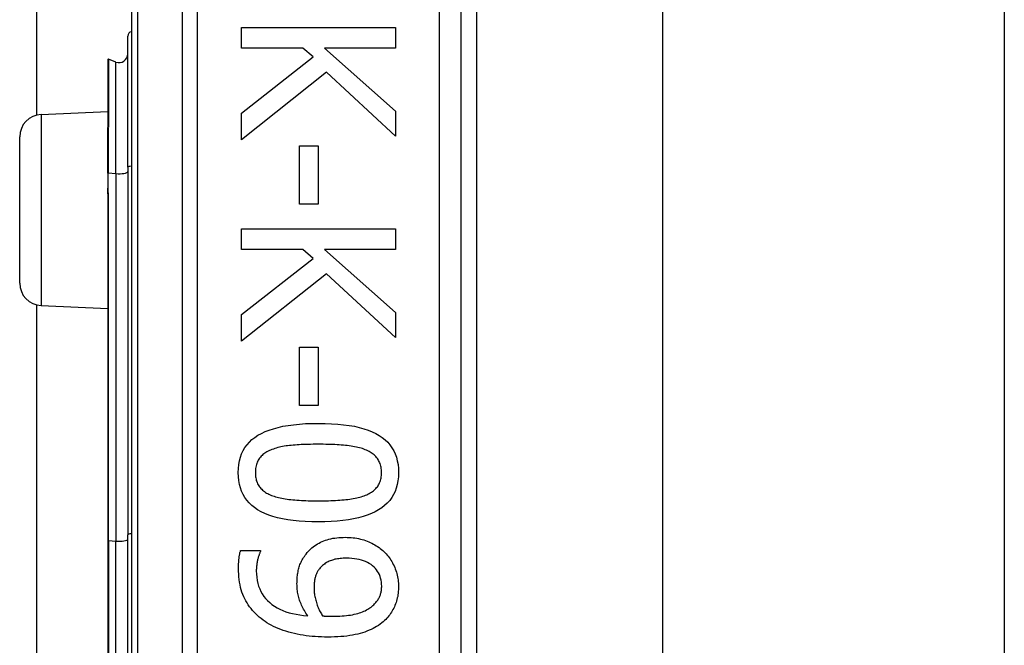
# Model space of a CAD drawing. Header units: inches. Extents: x 4.2 to 80.3, y 5.9 to 52.3.
# Tile 46 of 72: x 23.53 to 24.664, y 36.639 to 37.359. Entities that reach past the tile are written whole.
import ezdxf

# ---------------------------------------------------------------- set-up
doc = ezdxf.new("R2010")
doc.units = ezdxf.units.IN
doc.header["$LTSCALE"] = 5.125904
doc.header["$MEASUREMENT"] = 0
doc.layers.add('Visible Edges(ANSI)', color=7, linetype='Continuous', lineweight=25)
doc.layers.add('Visible Tangent Edges(ANSI)', color=7, linetype='Continuous', lineweight=25)

msp = doc.modelspace()

# ---------------------------------------------------------------- linework, layer by layer
at = {"layer": 'Visible Edges(ANSI)'}
for p, q in [((23.5501, 37.2495), (23.5501, 41.1046)), ((23.659, 37.9007), (23.659, 35.4793)), ((24.0389, 35.7251), (24.0389, 37.6548)), ((24.0566, 37.498), (24.0566, 35.882)), ((24.2707, 37.4818), (24.2707, 35.8982)), ((24.6644, 37.4818), (24.6644, 35.8982)), ((23.7858, 37.3503), (23.9631, 37.3503)), ((23.7858, 37.3267), (23.7858, 37.3503)), ((23.9631, 37.3503), (23.9631, 37.3267)), ((23.6548, 37.1894), (23.6548, 37.3404)), ((23.8566, 37.3267), (23.7858, 37.3267)), ((23.8683, 37.3164), (23.8566, 37.3267)), ((23.8816, 37.3267), (23.9631, 37.2541)), ((23.9631, 37.3267), (23.8816, 37.3267)), ((23.6318, 37.3132), (23.6318, 37.2351)), ((23.6412, 37.3105), (23.6325, 37.3137)), ((23.7858, 37.2516), (23.8683, 37.3164)), ((23.8839, 37.2987), (23.7858, 37.221)), ((23.9631, 37.2253), (23.8839, 37.2987)), ((23.555, 37.2502), (23.6318, 37.2536)), ((23.9631, 37.2541), (23.9631, 37.2253)), ((23.7858, 37.221), (23.7858, 37.2516)), ((23.6318, 37.2351), (23.6318, 37.2343)), ((23.6318, 37.1828), (23.6318, 37.2343)), ((23.5304, 37.056), (23.5304, 37.2245)), ((23.8526, 37.2141), (23.8742, 37.2141)), ((23.8526, 37.147), (23.8526, 37.2141)), ((23.8742, 37.2141), (23.8742, 37.147)), ((23.6548, 37.1894), (23.6548, 36.7664)), ((23.6318, 37.1828), (23.6318, 37.1664)), ((23.6318, 37.1664), (23.6318, 37.159)), ((23.6318, 37.159), (23.6318, 36.7597)), ((23.8742, 37.147), (23.8526, 37.147)), ((23.7858, 37.1184), (23.9631, 37.1184)), ((23.7858, 37.0949), (23.7858, 37.1184)), ((23.9631, 37.1184), (23.9631, 37.0949)), ((23.8566, 37.0949), (23.7858, 37.0949)), ((23.8683, 37.0845), (23.8566, 37.0949)), ((23.8816, 37.0949), (23.9631, 37.0222)), ((23.9631, 37.0949), (23.8816, 37.0949)), ((23.7858, 37.0198), (23.8683, 37.0845)), ((23.8839, 37.0669), (23.7858, 36.9892)), ((23.9631, 36.9935), (23.8839, 37.0669)), ((23.5501, 36.349), (23.5501, 37.031)), ((23.555, 37.0303), (23.6318, 37.027)), ((23.7858, 36.9892), (23.7858, 37.0198)), ((23.9631, 37.0222), (23.9631, 36.9935)), ((23.8526, 36.9823), (23.8742, 36.9823)), ((23.8526, 36.9152), (23.8526, 36.9823)), ((23.8742, 36.9823), (23.8742, 36.9152)), ((23.8742, 36.9152), (23.8526, 36.9152)), ((23.6548, 36.6136), (23.6548, 36.7664)), ((23.6318, 36.7597), (23.6318, 36.6203)), ((23.7848, 36.7481), (23.8076, 36.7481)), ((23.8076, 36.7481), (23.8076, 36.747))]:
    msp.add_line(p, q, dxfattribs=at)
at = {"layer": 'Visible Edges(ANSI)', "flags": 128}
for points in [[(23.7821, 36.8379), (23.7822, 36.8427), (23.7827, 36.8472), (23.7835, 36.8516), (23.7846, 36.8557), (23.786, 36.8596), (23.7878, 36.8633), (23.7898, 36.8668), (23.7922, 36.87), (23.7949, 36.8731), (23.7979, 36.8759), (23.8012, 36.8785), (23.8048, 36.8809), (23.8088, 36.8831), (23.8131, 36.8851), (23.8177, 36.8869), (23.8227, 36.8885), (23.828, 36.89), (23.8336, 36.8912), (23.8396, 36.8923), (23.8458, 36.8931), (23.8525, 36.8938), (23.8594, 36.8943), (23.8667, 36.8945), (23.8743, 36.8946)], [(23.8743, 36.8946), (23.8821, 36.8945), (23.8896, 36.8942), (23.8967, 36.8938), (23.9034, 36.8931), (23.9098, 36.8922), (23.9158, 36.8912), (23.9215, 36.8899), (23.9268, 36.8885), (23.9318, 36.8868), (23.9364, 36.885), (23.9406, 36.883), (23.9445, 36.8808), (23.948, 36.8784), (23.9513, 36.8757), (23.9542, 36.8729), (23.9568, 36.8698), (23.9591, 36.8666), (23.9611, 36.8631), (23.9628, 36.8594), (23.9642, 36.8556), (23.9653, 36.8515), (23.9661, 36.8471), (23.9665, 36.8426), (23.9667, 36.8379)], [(23.8743, 36.8705), (23.8712, 36.8705), (23.8683, 36.8705), (23.8654, 36.8704), (23.8625, 36.8704), (23.8598, 36.8703), (23.8572, 36.8702), (23.8546, 36.8701), (23.8522, 36.87), (23.8498, 36.8699), (23.8475, 36.8697), (23.8453, 36.8695), (23.8431, 36.8693), (23.8411, 36.8691), (23.839, 36.8689), (23.8371, 36.8686), (23.8351, 36.8683), (23.8332, 36.8679), (23.8313, 36.8676), (23.8295, 36.8671), (23.8277, 36.8667), (23.8259, 36.8662), (23.8242, 36.8656), (23.8225, 36.8651), (23.8209, 36.8645)], [(23.9283, 36.8643), (23.9268, 36.8649), (23.9252, 36.8655), (23.9235, 36.866), (23.9218, 36.8665), (23.92, 36.8669), (23.9181, 36.8673), (23.9161, 36.8677), (23.9141, 36.8681), (23.9121, 36.8684), (23.9099, 36.8687), (23.9077, 36.869), (23.9055, 36.8692), (23.9032, 36.8694), (23.9008, 36.8696), (23.8984, 36.8698), (23.8959, 36.8699), (23.8934, 36.8701), (23.8908, 36.8702), (23.8882, 36.8703), (23.8855, 36.8704), (23.8828, 36.8704), (23.88, 36.8705), (23.8772, 36.8705), (23.8743, 36.8705)], [(23.8209, 36.8645), (23.8194, 36.8639), (23.8179, 36.8632), (23.8165, 36.8626), (23.8152, 36.8618), (23.8139, 36.8611), (23.8127, 36.8603), (23.8116, 36.8594), (23.8105, 36.8586), (23.8095, 36.8576), (23.8085, 36.8567), (23.8076, 36.8557), (23.8067, 36.8546), (23.8059, 36.8535), (23.8052, 36.8524), (23.8045, 36.8512), (23.804, 36.8499), (23.8034, 36.8486), (23.803, 36.8472), (23.8026, 36.8458), (23.8023, 36.8443), (23.8021, 36.8428), (23.8019, 36.8412), (23.8018, 36.8396), (23.8018, 36.8379)], [(23.947, 36.8379), (23.947, 36.8395), (23.9469, 36.8411), (23.9467, 36.8426), (23.9465, 36.8441), (23.9462, 36.8455), (23.9458, 36.8469), (23.9454, 36.8483), (23.9449, 36.8495), (23.9444, 36.8508), (23.9438, 36.852), (23.9431, 36.8531), (23.9423, 36.8542), (23.9415, 36.8552), (23.9406, 36.8563), (23.9397, 36.8572), (23.9387, 36.8582), (23.9376, 36.8591), (23.9365, 36.8599), (23.9353, 36.8607), (23.934, 36.8615), (23.9327, 36.8623), (23.9313, 36.863), (23.9298, 36.8637), (23.9283, 36.8643)], [(23.8744, 36.7813), (23.8667, 36.7814), (23.8593, 36.7817), (23.8522, 36.7822), (23.8455, 36.7828), (23.8391, 36.7837), (23.8331, 36.7848), (23.8274, 36.786), (23.8221, 36.7874), (23.8172, 36.7891), (23.8126, 36.7909), (23.8083, 36.7929), (23.8044, 36.7952), (23.8008, 36.7976), (23.7976, 36.8002), (23.7946, 36.803), (23.792, 36.8061), (23.7897, 36.8093), (23.7877, 36.8128), (23.786, 36.8164), (23.7846, 36.8203), (23.7835, 36.8244), (23.7827, 36.8287), (23.7822, 36.8332), (23.7821, 36.8379)], [(23.8018, 36.8379), (23.8018, 36.8363), (23.8019, 36.8347), (23.8021, 36.8332), (23.8023, 36.8318), (23.8026, 36.8303), (23.8029, 36.829), (23.8033, 36.8276), (23.8038, 36.8264), (23.8044, 36.8251), (23.805, 36.824), (23.8057, 36.8228), (23.8064, 36.8217), (23.8072, 36.8207), (23.8081, 36.8197), (23.8091, 36.8187), (23.8101, 36.8178), (23.8111, 36.8169), (23.8123, 36.816), (23.8135, 36.8152), (23.8147, 36.8144), (23.8161, 36.8137), (23.8175, 36.813), (23.8189, 36.8124), (23.8204, 36.8117)], [(23.9667, 36.8379), (23.9665, 36.8331), (23.966, 36.8286), (23.9652, 36.8243), (23.9641, 36.8202), (23.9627, 36.8163), (23.9609, 36.8126), (23.9589, 36.8091), (23.9565, 36.8059), (23.9537, 36.8028), (23.9507, 36.8), (23.9474, 36.7974), (23.9437, 36.795), (23.9397, 36.7928), (23.9354, 36.7908), (23.9307, 36.789), (23.9258, 36.7874), (23.9205, 36.786), (23.9149, 36.7847), (23.909, 36.7837), (23.9027, 36.7828), (23.8961, 36.7821), (23.8892, 36.7817), (23.882, 36.7814), (23.8744, 36.7813)], [(23.9286, 36.8119), (23.9301, 36.8125), (23.9315, 36.8132), (23.9329, 36.8138), (23.9342, 36.8146), (23.9354, 36.8153), (23.9366, 36.8161), (23.9377, 36.817), (23.9387, 36.8179), (23.9397, 36.8188), (23.9406, 36.8197), (23.9415, 36.8207), (23.9423, 36.8217), (23.9431, 36.8228), (23.9438, 36.8239), (23.9444, 36.8251), (23.9449, 36.8263), (23.9454, 36.8276), (23.9458, 36.8289), (23.9462, 36.8303), (23.9465, 36.8317), (23.9467, 36.8332), (23.9469, 36.8347), (23.947, 36.8363), (23.947, 36.8379)], [(23.8204, 36.8117), (23.8219, 36.8112), (23.8235, 36.8107), (23.8251, 36.8101), (23.8268, 36.8097), (23.8286, 36.8092), (23.8304, 36.8088), (23.8323, 36.8084), (23.8342, 36.808), (23.8362, 36.8077), (23.8383, 36.8074), (23.8405, 36.8071), (23.8427, 36.8069), (23.845, 36.8066), (23.8473, 36.8064), (23.8497, 36.8062), (23.8522, 36.8061), (23.8548, 36.8059), (23.8574, 36.8058), (23.8601, 36.8057), (23.8628, 36.8056), (23.8656, 36.8055), (23.8685, 36.8055), (23.8714, 36.8054), (23.8744, 36.8054)], [(23.8744, 36.8054), (23.8775, 36.8054), (23.8804, 36.8055), (23.8833, 36.8055), (23.8861, 36.8056), (23.8888, 36.8057), (23.8915, 36.8058), (23.8941, 36.8059), (23.8966, 36.8061), (23.8991, 36.8062), (23.9015, 36.8064), (23.9039, 36.8066), (23.9061, 36.8069), (23.9083, 36.8071), (23.9105, 36.8074), (23.9126, 36.8077), (23.9146, 36.8081), (23.9166, 36.8084), (23.9185, 36.8088), (23.9203, 36.8093), (23.9221, 36.8097), (23.9238, 36.8102), (23.9255, 36.8107), (23.9271, 36.8113), (23.9286, 36.8119)], [(23.8602, 36.7442), (23.8615, 36.7458), (23.8628, 36.7473), (23.8641, 36.7487), (23.8655, 36.75), (23.867, 36.7513), (23.8685, 36.7526), (23.8701, 36.7537), (23.8717, 36.7548), (23.8734, 36.7559), (23.8751, 36.7568), (23.8769, 36.7577), (23.8787, 36.7586), (23.8806, 36.7594), (23.8825, 36.7601), (23.8845, 36.7607), (23.8866, 36.7613), (23.8887, 36.7618), (23.891, 36.7623), (23.8932, 36.7626), (23.8955, 36.7629), (23.8979, 36.7632), (23.9004, 36.7633), (23.9029, 36.7634), (23.9055, 36.7635)], [(23.9055, 36.7635), (23.9077, 36.7634), (23.91, 36.7634), (23.9122, 36.7632), (23.9143, 36.763), (23.9165, 36.7627), (23.9186, 36.7624), (23.9206, 36.762), (23.9227, 36.7615), (23.9247, 36.761), (23.9266, 36.7604), (23.9286, 36.7597), (23.9305, 36.759), (23.9323, 36.7583), (23.9342, 36.7574), (23.936, 36.7566), (23.9377, 36.7557), (23.9394, 36.7547), (23.941, 36.7537), (23.9426, 36.7527), (23.9442, 36.7516), (23.9457, 36.7505), (23.9472, 36.7493), (23.9486, 36.7481), (23.95, 36.7468)], [(23.7824, 36.728), (23.7824, 36.7288), (23.7824, 36.7296), (23.7824, 36.7304), (23.7824, 36.7312), (23.7825, 36.7321), (23.7825, 36.7329), (23.7825, 36.7337), (23.7826, 36.7346), (23.7826, 36.7355), (23.7827, 36.7363), (23.7828, 36.7372), (23.7829, 36.7381), (23.783, 36.739), (23.7831, 36.7399), (23.7832, 36.7408), (23.7833, 36.7416), (23.7835, 36.7425), (23.7836, 36.7433), (23.7838, 36.7441), (23.784, 36.745), (23.7841, 36.7458), (23.7844, 36.7466), (23.7846, 36.7473), (23.7848, 36.7481)], [(23.8076, 36.747), (23.8074, 36.7464), (23.8071, 36.7459), (23.8068, 36.7452), (23.8065, 36.7446), (23.8063, 36.7439), (23.806, 36.7431), (23.8057, 36.7423), (23.8054, 36.7415), (23.8052, 36.7406), (23.8049, 36.7396), (23.8047, 36.7386), (23.8044, 36.7376), (23.8042, 36.7366), (23.804, 36.7355), (23.8038, 36.7344), (23.8036, 36.7334), (23.8034, 36.7323), (23.8033, 36.7313), (23.8032, 36.7302), (23.8031, 36.7291), (23.803, 36.7281), (23.803, 36.727), (23.8029, 36.7259), (23.8029, 36.7248)], [(23.8497, 36.71), (23.8498, 36.7117), (23.8498, 36.7132), (23.8499, 36.7148), (23.85, 36.7164), (23.8501, 36.7179), (23.8503, 36.7194), (23.8505, 36.7209), (23.8507, 36.7223), (23.851, 36.7238), (23.8512, 36.7252), (23.8516, 36.7266), (23.8519, 36.7279), (23.8523, 36.7293), (23.8527, 36.7306), (23.8532, 36.732), (23.8538, 36.7333), (23.8544, 36.7347), (23.8551, 36.7361), (23.8558, 36.7374), (23.8566, 36.7388), (23.8574, 36.7401), (23.8583, 36.7415), (23.8592, 36.7429), (23.8602, 36.7442)], [(23.95, 36.7468), (23.9513, 36.7456), (23.9525, 36.7443), (23.9537, 36.7429), (23.9549, 36.7416), (23.956, 36.7401), (23.957, 36.7386), (23.958, 36.7371), (23.959, 36.7355), (23.9599, 36.7339), (23.9607, 36.7323), (23.9615, 36.7305), (23.9623, 36.7288), (23.963, 36.727), (23.9636, 36.7252), (23.9642, 36.7234), (23.9647, 36.7216), (23.9652, 36.7198), (23.9656, 36.718), (23.9659, 36.7162), (23.9662, 36.7144), (23.9664, 36.7126), (23.9666, 36.7108), (23.9666, 36.709), (23.9667, 36.7072)], [(23.9065, 36.7393), (23.9046, 36.7393), (23.9029, 36.7393), (23.9011, 36.7392), (23.8995, 36.739), (23.8978, 36.7388), (23.8963, 36.7386), (23.8948, 36.7384), (23.8933, 36.7381), (23.8919, 36.7377), (23.8906, 36.7373), (23.8893, 36.7369), (23.888, 36.7365), (23.8868, 36.736), (23.8857, 36.7354), (23.8845, 36.7348), (23.8834, 36.7342), (23.8823, 36.7335), (23.8813, 36.7327), (23.8803, 36.7319), (23.8793, 36.7311), (23.8783, 36.7302), (23.8774, 36.7293), (23.8765, 36.7283), (23.8756, 36.7273)], [(23.9473, 36.7073), (23.9472, 36.7097), (23.947, 36.712), (23.9466, 36.7143), (23.9461, 36.7164), (23.9455, 36.7185), (23.9447, 36.7205), (23.9437, 36.7224), (23.9426, 36.7242), (23.9414, 36.7259), (23.94, 36.7276), (23.9385, 36.7292), (23.9368, 36.7307), (23.935, 36.732), (23.933, 36.7333), (23.931, 36.7345), (23.9288, 36.7355), (23.9264, 36.7364), (23.924, 36.7372), (23.9214, 36.7378), (23.9187, 36.7384), (23.9158, 36.7388), (23.9128, 36.7391), (23.9097, 36.7393), (23.9065, 36.7393)], [(23.8107, 36.6681), (23.8084, 36.6698), (23.8063, 36.6716), (23.8042, 36.6734), (23.8022, 36.6754), (23.8003, 36.6773), (23.7985, 36.6793), (23.7968, 36.6814), (23.7952, 36.6835), (23.7937, 36.6857), (23.7922, 36.688), (23.7909, 36.6903), (23.7896, 36.6927), (23.7885, 36.6951), (23.7874, 36.6976), (23.7864, 36.7002), (23.7856, 36.703), (23.7848, 36.7058), (23.7842, 36.7087), (23.7836, 36.7117), (23.7832, 36.7147), (23.7828, 36.7179), (23.7826, 36.7212), (23.7824, 36.7245), (23.7824, 36.728)], [(23.8029, 36.7248), (23.803, 36.721), (23.8033, 36.7174), (23.8039, 36.7138), (23.8046, 36.7104), (23.8056, 36.7072), (23.8068, 36.7041), (23.8081, 36.7011), (23.8097, 36.6982), (23.8116, 36.6955), (23.8136, 36.693), (23.8158, 36.6906), (23.8183, 36.6883), (23.8209, 36.6861), (23.8238, 36.6842), (23.8268, 36.6823), (23.83, 36.6807), (23.8334, 36.6792), (23.8369, 36.6778), (23.8407, 36.6767), (23.8446, 36.6756), (23.8487, 36.6748), (23.853, 36.6741), (23.8574, 36.6735), (23.8621, 36.6731)], [(23.8756, 36.7273), (23.875, 36.7265), (23.8744, 36.7257), (23.8739, 36.7249), (23.8734, 36.7241), (23.8729, 36.7233), (23.8725, 36.7224), (23.8721, 36.7215), (23.8717, 36.7207), (23.8714, 36.7198), (23.8711, 36.7189), (23.8709, 36.7179), (23.8706, 36.717), (23.8704, 36.7161), (23.8703, 36.7151), (23.8701, 36.7141), (23.87, 36.7131), (23.8698, 36.7121), (23.8697, 36.7111), (23.8696, 36.7101), (23.8696, 36.709), (23.8695, 36.708), (23.8695, 36.7069), (23.8694, 36.7058), (23.8694, 36.7047)], [(23.8621, 36.6731), (23.861, 36.6747), (23.86, 36.6763), (23.8591, 36.6778), (23.8582, 36.6793), (23.8573, 36.6809), (23.8565, 36.6824), (23.8558, 36.6839), (23.855, 36.6854), (23.8544, 36.6869), (23.8538, 36.6883), (23.8532, 36.6898), (23.8527, 36.6912), (23.8522, 36.6927), (23.8518, 36.6941), (23.8514, 36.6956), (23.851, 36.6971), (23.8507, 36.6987), (23.8505, 36.7002), (23.8503, 36.7018), (23.8501, 36.7034), (23.8499, 36.705), (23.8498, 36.7067), (23.8498, 36.7083), (23.8497, 36.71)], [(23.8694, 36.7047), (23.8694, 36.7034), (23.8695, 36.7022), (23.8696, 36.7008), (23.8697, 36.6995), (23.8699, 36.6982), (23.8701, 36.6968), (23.8703, 36.6954), (23.8706, 36.6941), (23.8709, 36.6927), (23.8713, 36.6912), (23.8717, 36.6898), (23.8721, 36.6883), (23.8725, 36.6869), (23.873, 36.6855), (23.8735, 36.6841), (23.874, 36.6827), (23.8746, 36.6814), (23.8752, 36.6801), (23.8758, 36.6789), (23.8764, 36.6776), (23.8771, 36.6764), (23.8778, 36.6752), (23.8785, 36.6741), (23.8792, 36.673)], [(23.9372, 36.685), (23.9382, 36.6859), (23.939, 36.6868), (23.9399, 36.6876), (23.9407, 36.6885), (23.9414, 36.6894), (23.9421, 36.6903), (23.9427, 36.6911), (23.9433, 36.692), (23.9438, 36.6929), (23.9443, 36.6938), (23.9447, 36.6947), (23.9451, 36.6956), (23.9455, 36.6965), (23.9458, 36.6974), (23.9461, 36.6984), (23.9463, 36.6993), (23.9465, 36.7002), (23.9467, 36.7012), (23.9469, 36.7022), (23.947, 36.7032), (23.9471, 36.7042), (23.9472, 36.7052), (23.9473, 36.7063), (23.9473, 36.7073)], [(23.9667, 36.7072), (23.9666, 36.7051), (23.9666, 36.7032), (23.9664, 36.7012), (23.9662, 36.6993), (23.966, 36.6974), (23.9657, 36.6955), (23.9653, 36.6937), (23.9649, 36.6919), (23.9644, 36.6901), (23.9638, 36.6884), (23.9632, 36.6867), (23.9626, 36.685), (23.9619, 36.6834), (23.9611, 36.6818), (23.9603, 36.6802), (23.9594, 36.6787), (23.9585, 36.6772), (23.9576, 36.6758), (23.9566, 36.6744), (23.9555, 36.673), (23.9544, 36.6716), (23.9532, 36.6703), (23.952, 36.669), (23.9507, 36.6678)], [(23.8904, 36.6725), (23.8933, 36.6726), (23.8962, 36.6726), (23.899, 36.6727), (23.9016, 36.6729), (23.9042, 36.6731), (23.9067, 36.6734), (23.9091, 36.6737), (23.9114, 36.674), (23.9136, 36.6744), (23.9157, 36.6748), (23.9178, 36.6753), (23.9197, 36.6758), (23.9216, 36.6764), (23.9233, 36.677), (23.9251, 36.6777), (23.9267, 36.6783), (23.9283, 36.679), (23.9298, 36.6798), (23.9312, 36.6806), (23.9325, 36.6814), (23.9338, 36.6823), (23.935, 36.6831), (23.9362, 36.6841), (23.9372, 36.685)], [(23.8851, 36.6486), (23.8814, 36.6486), (23.8778, 36.6487), (23.8742, 36.6489), (23.8707, 36.6491), (23.8672, 36.6494), (23.8637, 36.6498), (23.8602, 36.6502), (23.8568, 36.6508), (23.8534, 36.6513), (23.85, 36.652), (23.8467, 36.6527), (23.8434, 36.6535), (23.8402, 36.6544), (23.837, 36.6553), (23.834, 36.6563), (23.831, 36.6573), (23.8282, 36.6584), (23.8254, 36.6596), (23.8227, 36.6609), (23.8201, 36.6622), (23.8176, 36.6636), (23.8152, 36.665), (23.8129, 36.6665), (23.8107, 36.6681)], [(23.8792, 36.673), (23.8795, 36.6729), (23.8798, 36.6729), (23.8801, 36.6729), (23.8805, 36.6729), (23.8808, 36.6729), (23.8812, 36.6728), (23.8816, 36.6728), (23.882, 36.6728), (23.8825, 36.6728), (23.8829, 36.6727), (23.8834, 36.6727), (23.8839, 36.6727), (23.8844, 36.6727), (23.8849, 36.6726), (23.8854, 36.6726), (23.8859, 36.6726), (23.8864, 36.6726), (23.887, 36.6726), (23.8875, 36.6726), (23.8881, 36.6726), (23.8886, 36.6726), (23.8892, 36.6725), (23.8898, 36.6725), (23.8904, 36.6725)], [(23.9507, 36.6678), (23.9491, 36.6663), (23.9473, 36.6649), (23.9455, 36.6635), (23.9435, 36.6621), (23.9415, 36.6609), (23.9395, 36.6596), (23.9373, 36.6585), (23.935, 36.6574), (23.9327, 36.6564), (23.9303, 36.6554), (23.9278, 36.6544), (23.9252, 36.6536), (23.9225, 36.6528), (23.9197, 36.652), (23.9167, 36.6514), (23.9137, 36.6508), (23.9105, 36.6503), (23.9072, 36.6498), (23.9038, 36.6494), (23.9003, 36.6491), (23.8967, 36.6489), (23.8929, 36.6487), (23.8891, 36.6486), (23.8851, 36.6486)]]:
    msp.add_lwpolyline(points, dxfattribs=at)
at = {"layer": 'Visible Edges(ANSI)'}
for centre, radius, start, end in [((23.6599, 37.3404), 0.00506, 100.0205, 180), ((23.6323, 37.3132), 0.000506, 70, 180), ((23.6447, 37.32), 0.0101, 250, 0), ((23.5561, 37.2245), 0.0257, 92.5, 180), ((23.5561, 37.056), 0.0257, 180, 267.5)]:
    msp.add_arc(centre, radius, start, end, dxfattribs=at)
at = {"layer": 'Visible Tangent Edges(ANSI)'}
for p, q in [((23.6664, 35.4793), (23.6664, 37.9007)), ((23.7174, 37.6548), (23.7174, 35.7251)), ((23.7353, 35.7251), (23.7353, 37.6548)), ((24.0136, 37.6548), (24.0136, 35.7251)), ((23.6325, 37.3137), (23.6325, 37.2354)), ((23.6412, 37.1821), (23.6412, 37.3105)), ((23.555, 37.2502), (23.555, 37.0303)), ((23.6321, 37.2344), (23.6321, 37.1829)), ((23.6321, 37.1664), (23.6321, 37.1829)), ((23.6321, 37.1829), (23.6412, 37.1821)), ((23.6412, 37.1821), (23.6412, 36.759)), ((23.6325, 36.7598), (23.6325, 37.1591)), ((23.6325, 36.7598), (23.6325, 36.6202)), ((23.6325, 36.7598), (23.6412, 36.759)), ((23.6412, 36.621), (23.6412, 36.759))]:
    msp.add_line(p, q, dxfattribs=at)
at = {"layer": 'Visible Tangent Edges(ANSI)', "flags": 128}
for points in [[(23.6321, 37.2344), (23.6321, 37.2345), (23.6321, 37.2345), (23.6321, 37.2346), (23.632, 37.2346), (23.632, 37.2347), (23.632, 37.2347), (23.632, 37.2348), (23.6319, 37.2348), (23.6319, 37.2348), (23.6319, 37.2349), (23.6319, 37.2349), (23.6319, 37.2349), (23.6319, 37.2349), (23.6318, 37.2349), (23.6318, 37.235), (23.6318, 37.235), (23.6318, 37.235), (23.6318, 37.235), (23.6318, 37.235), (23.6318, 37.235), (23.6318, 37.2351), (23.6318, 37.2351), (23.6318, 37.2351), (23.6318, 37.2351)], [(23.6321, 37.2344), (23.6321, 37.2345), (23.6322, 37.2345), (23.6322, 37.2345), (23.6322, 37.2346), (23.6322, 37.2346), (23.6323, 37.2346), (23.6323, 37.2347), (23.6323, 37.2347), (23.6323, 37.2347), (23.6323, 37.2348), (23.6323, 37.2348), (23.6324, 37.2349), (23.6324, 37.2349), (23.6324, 37.2349), (23.6324, 37.235), (23.6324, 37.235), (23.6324, 37.2351), (23.6324, 37.2351), (23.6324, 37.2351), (23.6324, 37.2352), (23.6324, 37.2352), (23.6325, 37.2353), (23.6325, 37.2353), (23.6325, 37.2354)], [(23.6318, 37.159), (23.6318, 37.1593), (23.6318, 37.1597), (23.6318, 37.16), (23.6318, 37.1603), (23.6318, 37.1606), (23.6318, 37.1609), (23.6318, 37.1612), (23.6318, 37.1615), (23.6318, 37.1618), (23.6319, 37.1621), (23.6319, 37.1624), (23.6319, 37.1628), (23.6319, 37.1631), (23.6319, 37.1634), (23.6319, 37.1637), (23.632, 37.164), (23.632, 37.1643), (23.632, 37.1646), (23.632, 37.1649), (23.632, 37.1652), (23.6321, 37.1655), (23.6321, 37.1658), (23.6321, 37.1661), (23.6321, 37.1664)], [(23.6325, 37.1591), (23.6325, 37.1594), (23.6325, 37.1598), (23.6324, 37.1601), (23.6324, 37.1604), (23.6324, 37.1607), (23.6324, 37.161), (23.6324, 37.1613), (23.6324, 37.1616), (23.6324, 37.1619), (23.6324, 37.1622), (23.6324, 37.1625), (23.6323, 37.1628), (23.6323, 37.1631), (23.6323, 37.1634), (23.6323, 37.1637), (23.6323, 37.164), (23.6322, 37.1643), (23.6322, 37.1646), (23.6322, 37.1649), (23.6322, 37.1652), (23.6322, 37.1655), (23.6322, 37.1658), (23.6321, 37.1661), (23.6321, 37.1664)]]:
    msp.add_lwpolyline(points, dxfattribs=at)
at = {"layer": 'Visible Tangent Edges(ANSI)'}
for centre, major_axis, ratio, start_param in [((23.6323, 37.2351), (-0.000506, 0), 0.548442, 4.363323), ((23.632, 37.2343), (-0.000253, 0), 0.542742, 4.363323), ((23.6599, 37.1894), (-0.00506, 0), 0.245714, 4.887279), ((23.632, 37.1828), (-0.000253, 0), 0.245714, 4.363323), ((23.6447, 37.1844), (0.0101, 0), 0.245714, 4.363323), ((23.632, 37.1664), (-0.000253, 0), 0.245714, 4.363323), ((23.6323, 37.159), (-0.000506, 0), 0.245714, 4.363323), ((23.6599, 36.7664), (-0.00506, 0), 0.245714, 4.887279), ((23.6323, 36.7597), (-0.000506, 0), 0.245714, 4.363323), ((23.6447, 36.7613), (0.0101, 0), 0.245714, 4.363323)]:
    msp.add_ellipse(centre, major_axis=major_axis, ratio=ratio, start_param=start_param, end_param=6.283185, dxfattribs=at)

doc.saveas('drawing.dxf')
